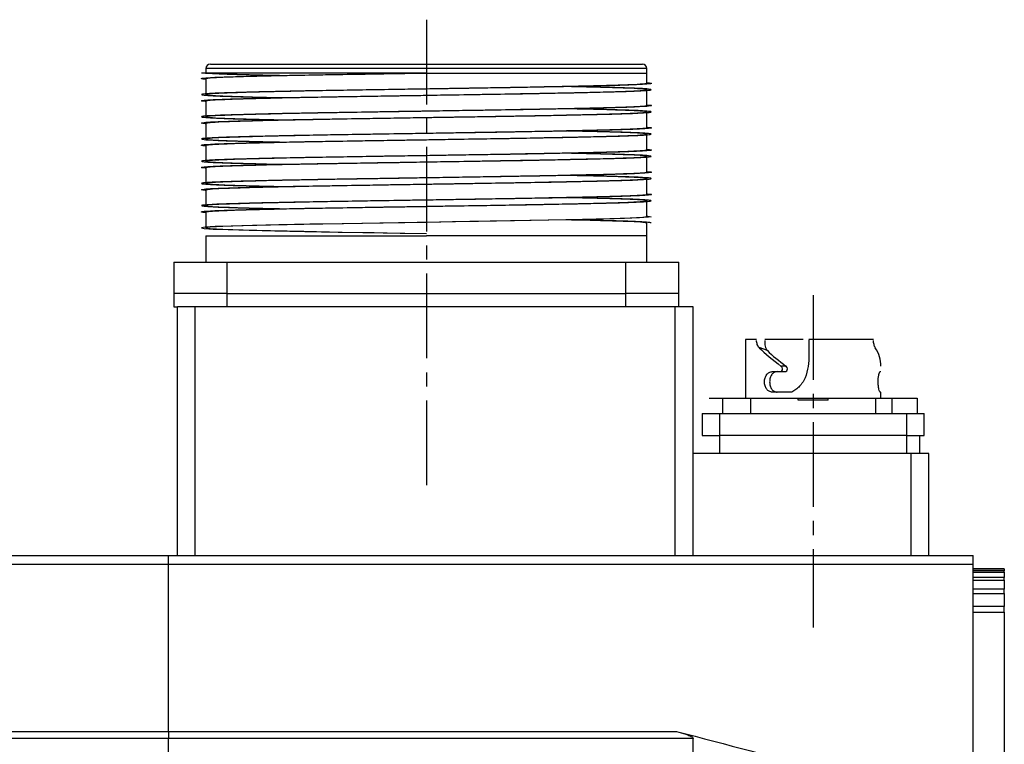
# Model space of a CAD drawing. Header units: millimetres. Extents: x 32176 to 33823, y 9936 to 11145.
# Tile 39 of 43: x 33657 to 33768, y 10427 to 10508. Entities that reach past the tile are written whole.
import ezdxf

# ---------------------------------------------------------------- set-up
doc = ezdxf.new("R2010")
doc.units = ezdxf.units.MM
doc.linetypes.add('CENTER2', pattern=[28.575, 19.05, -3.175, 3.175, -3.175])
doc.layers.add('Center', color=1, linetype='CENTER2')

msp = doc.modelspace()

# ---------------------------------------------------------------- linework, layer by layer
at = {"color": 7, "linetype": 'Continuous', "lineweight": 25}
for p, q in [((33677.99, 10502.65), (33677.99, 10502.15)), ((33727.59, 10502.65), (33677.99, 10502.65)), ((33727.59, 10502.15), (33727.59, 10502.65)), ((33702.79, 10502.15), (33677.49, 10502.15)), ((33702.79, 10502.15), (33727.59, 10502.15)), ((33727.59, 10483.85), (33727.59, 10485.28)), ((33677.99, 10483.85), (33677.99, 10480.85)), ((33677.99, 10483.85), (33702.79, 10483.85)), ((33727.59, 10483.85), (33702.79, 10483.85)), ((33727.59, 10480.85), (33727.59, 10483.85)), ((33674.39, 10480.85), (33680.39, 10480.85)), ((33674.39, 10480.85), (33674.39, 10477.35)), ((33680.39, 10480.85), (33725.19, 10480.85)), ((33680.39, 10477.35), (33680.39, 10480.85)), ((33725.19, 10480.85), (33731.19, 10480.85)), ((33725.19, 10480.85), (33725.19, 10477.35)), ((33731.19, 10477.35), (33731.19, 10480.85)), ((33674.39, 10477.35), (33674.39, 10475.85)), ((33680.39, 10477.35), (33674.39, 10477.35)), ((33680.39, 10477.35), (33725.19, 10477.35)), ((33680.39, 10475.85), (33680.39, 10477.35)), ((33725.19, 10477.35), (33725.19, 10475.85)), ((33731.19, 10477.35), (33725.19, 10477.35)), ((33731.19, 10475.85), (33731.19, 10477.35)), ((33674.39, 10475.85), (33674.79, 10475.85)), ((33676.79, 10475.85), (33674.79, 10475.85)), ((33674.79, 10447.85), (33674.79, 10475.85)), ((33730.79, 10475.85), (33676.79, 10475.85)), ((33676.79, 10447.85), (33676.79, 10475.85)), ((33732.79, 10475.85), (33730.79, 10475.85)), ((33730.79, 10447.85), (33730.79, 10475.85)), ((33732.79, 10447.85), (33732.79, 10475.85)), ((33738.69, 10472.15), (33738.69, 10465.55)), ((33739.92, 10472.15), (33738.69, 10472.15)), ((33745.18, 10472.15), (33740.84, 10472.15)), ((33753.07, 10472.15), (33745.79, 10472.15)), ((33741.14, 10470.92), (33740.22, 10471.25)), ((33741.7, 10468.55), (33742.56, 10468.55)), ((33742.56, 10468.55), (33743.11, 10468.55)), ((33743.27, 10469.15), (33742.72, 10469.15)), ((33753.83, 10468.55), (33753.89, 10468.55)), ((33743.9, 10466.25), (33741.7, 10466.25)), ((33753.89, 10466.25), (33753.83, 10466.25)), ((33753.89, 10465.55), (33753.89, 10466.25)), ((33736.09, 10465.55), (33736.09, 10463.85)), ((33737.39, 10465.55), (33744.59, 10465.55)), ((33739.29, 10463.85), (33739.29, 10465.55)), ((33744.59, 10465.55), (33747.99, 10465.55)), ((33744.59, 10465.35), (33744.59, 10465.55)), ((33747.99, 10465.35), (33744.59, 10465.35)), ((33747.99, 10465.55), (33755.19, 10465.55)), ((33747.99, 10465.35), (33747.99, 10465.55)), ((33753.29, 10465.55), (33753.29, 10463.85)), ((33755.19, 10465.55), (33757.99, 10465.55)), ((33755.19, 10463.85), (33755.19, 10465.55)), ((33757.99, 10465.55), (33757.99, 10463.85)), ((33733.79, 10463.85), (33735.79, 10463.85)), ((33733.79, 10463.85), (33733.79, 10461.35)), ((33735.79, 10463.85), (33756.79, 10463.85)), ((33735.79, 10461.35), (33735.79, 10463.85)), ((33756.79, 10463.85), (33758.79, 10463.85)), ((33756.79, 10463.85), (33756.79, 10461.35)), ((33758.79, 10461.35), (33758.79, 10463.85)), ((33733.79, 10461.35), (33735.79, 10461.35)), ((33756.79, 10461.35), (33735.79, 10461.35)), ((33735.79, 10459.35), (33735.79, 10461.35)), ((33756.79, 10461.35), (33758.79, 10461.35)), ((33756.79, 10461.35), (33756.79, 10459.35)), ((33758.29, 10459.35), (33758.29, 10461.35)), ((33757.29, 10459.35), (33732.79, 10459.35)), ((33759.29, 10459.35), (33757.29, 10459.35)), ((33757.29, 10459.35), (33757.29, 10447.85)), ((33759.29, 10447.85), (33759.29, 10459.35)), ((33598.79, 10447.85), (33673.79, 10447.85)), ((33673.79, 10446.85), (33673.79, 10447.85)), ((33673.79, 10447.85), (33764.29, 10447.85)), ((33764.29, 10446.85), (33764.29, 10447.85)), ((33673.79, 10446.85), (33598.79, 10446.85)), ((33673.79, 10428.07), (33673.79, 10446.85)), ((33764.29, 10446.85), (33673.79, 10446.85)), ((33764.29, 10419.12), (33764.29, 10446.85)), ((33767.79, 10446.35), (33764.29, 10446.35)), ((33764.29, 10446.35), (33767.79, 10446.35)), ((33767.79, 10446.15), (33764.29, 10446.15)), ((33764.29, 10445.99), (33767.79, 10445.99)), ((33767.79, 10446.35), (33767.79, 10446.35)), ((33767.79, 10446.35), (33767.79, 10446.15)), ((33767.79, 10445.99), (33767.79, 10446.15)), ((33767.79, 10445.99), (33767.79, 10445.39)), ((33767.79, 10445.39), (33764.29, 10445.39)), ((33764.29, 10445.07), (33767.79, 10445.07)), ((33767.79, 10445.07), (33767.79, 10445.39)), ((33767.79, 10445.07), (33767.79, 10444.06)), ((33767.79, 10444.06), (33764.29, 10444.06)), ((33767.79, 10443.57), (33767.79, 10444.06)), ((33764.29, 10443.57), (33767.79, 10443.57)), ((33767.79, 10443.57), (33767.79, 10442.13)), ((33767.79, 10442.13), (33764.29, 10442.13)), ((33767.79, 10441.47), (33767.79, 10442.13)), ((33764.29, 10441.47), (33767.79, 10441.47)), ((33767.79, 10441.47), (33767.79, 10407.03)), ((33598.79, 10428.07), (33673.79, 10428.07)), ((33673.79, 10427.28), (33598.79, 10427.28)), ((33673.79, 10428.07), (33673.79, 10427.28)), ((33673.79, 10428.07), (33730.94, 10428.07)), ((33673.79, 10412.73), (33673.79, 10427.28)), ((33732.79, 10427.28), (33673.79, 10427.28)), ((33732.79, 10408.83), (33732.79, 10427.28))]:
    msp.add_line(p, q, dxfattribs=at)
at = {"color": 7, "linetype": 'Continuous', "lineweight": 25, "flags": 128}
for points in [[(33677.99, 10501.53), (33677.99, 10501.53), (33678.47, 10501.6), (33679.89, 10501.68), (33682.18, 10501.76), (33685.24, 10501.84), (33689.02, 10501.92), (33693.32, 10502), (33697.93, 10502.07), (33702.79, 10502.15), (33702.79, 10502.15), (33702.79, 10502.15)], [(33727.59, 10486.05), (33727.68, 10486.05), (33728.09, 10485.98), (33727.78, 10485.92), (33726.77, 10485.85), (33725.07, 10485.78), (33722.75, 10485.71), (33719.85, 10485.65), (33716.47, 10485.58), (33712.7, 10485.51), (33708.65, 10485.45), (33705.74, 10485.4), (33702.79, 10485.35), (33701.74, 10485.34), (33697.55, 10485.27), (33693.47, 10485.2), (33689.66, 10485.14), (33686.21, 10485.07), (33683.24, 10485), (33680.82, 10484.93), (33679.03, 10484.87), (33677.91, 10484.8), (33677.5, 10484.73), (33677.8, 10484.67), (33678.82, 10484.6), (33680.51, 10484.53), (33682.84, 10484.46), (33685.74, 10484.4), (33689.12, 10484.33), (33692.88, 10484.26), (33696.93, 10484.2), (33699.84, 10484.15), (33702.8, 10484.1), (33702.8, 10484.1)], [(33727.59, 10485.98), (33727.59, 10485.98), (33727.12, 10485.9), (33725.7, 10485.82), (33723.41, 10485.74), (33720.35, 10485.67), (33716.56, 10485.59), (33712.26, 10485.51), (33707.66, 10485.43), (33702.79, 10485.35), (33697.93, 10485.27), (33693.32, 10485.2), (33689.02, 10485.12), (33685.24, 10485.04), (33682.18, 10484.96), (33679.89, 10484.88), (33678.47, 10484.8), (33677.99, 10484.73), (33678.47, 10484.65), (33679.89, 10484.57), (33682.18, 10484.49), (33685.24, 10484.42), (33689.02, 10484.34), (33693.32, 10484.26), (33697.93, 10484.18), (33702.79, 10484.1), (33702.8, 10484.1), (33702.8, 10484.1)]]:
    msp.add_lwpolyline(points, dxfattribs=at)
at = {"color": 7, "linetype": 'Continuous', "lineweight": 25}
for centre, start, end in [((33678.49, 10502.65), 90, 180), ((33727.09, 10502.65), 0, 90)]:
    msp.add_arc(centre, 0.5, start, end, dxfattribs=at)
for centre, major_axis, ratio, start_param, end_param in [((33746.29, 10464.24), (-7.59, 769.68), 0.000551, 1.560516, 1.562694), ((33746.29, 10469.31), (7.52, -4.59), 0.24176, 3.932886, 4.368948), ((33746.29, 10469.31), (6.43, -3.93), 0.24176, 3.944398, 4.374641), ((33746.29, 10469.31), (7.6, 0), 0.649574, 6.251982, 6.685622)]:
    msp.add_ellipse(centre, major_axis=major_axis, ratio=ratio, start_param=start_param, end_param=end_param, dxfattribs=at)
for points, knots in [([(33678.49, 10503.15), (33678.49, 10503.15), (33678.5, 10503.15), (33678.51, 10503.15), (33678.54, 10503.15), (33678.57, 10503.15), (33678.62, 10503.15), (33678.67, 10503.15), (33678.74, 10503.15), (33678.81, 10503.15), (33679, 10503.15), (33679.4, 10503.15), (33680.17, 10503.15), (33681.18, 10503.15), (33682.43, 10503.15), (33683.9, 10503.15), (33685.58, 10503.15), (33687.44, 10503.15), (33689.46, 10503.15), (33691.6, 10503.15), (33693.8, 10503.15), (33696.07, 10503.15), (33697.89, 10503.15), (33699.25, 10503.15), (33700.13, 10503.15), (33701.02, 10503.15), (33701.9, 10503.15), (33702.5, 10503.15), (33702.79, 10503.15)], [0, 0, 0, 0, 0.01297, 0.025921, 0.03886, 0.051792, 0.064721, 0.077654, 0.090596, 0.103552, 0.116527, 0.178261, 0.240008, 0.304316, 0.368637, 0.434312, 0.500002, 0.565678, 0.631368, 0.695675, 0.759996, 0.82173, 0.883478, 0.906811, 0.930099, 0.953372, 0.976662, 1, 1, 1, 1]), ([(33702.79, 10503.15), (33702.96, 10503.15), (33703.29, 10503.15), (33703.78, 10503.15), (33704.28, 10503.15), (33704.77, 10503.15), (33705.26, 10503.15), (33705.75, 10503.15), (33706.24, 10503.15), (33706.73, 10503.15), (33707.83, 10503.15), (33709.52, 10503.15), (33711.78, 10503.15), (33713.99, 10503.15), (33716.13, 10503.15), (33718.14, 10503.15), (33720.01, 10503.15), (33721.69, 10503.15), (33723.16, 10503.15), (33724.41, 10503.15), (33725.41, 10503.15), (33726.18, 10503.15), (33726.61, 10503.15), (33726.84, 10503.15), (33726.95, 10503.15), (33727.03, 10503.15), (33727.08, 10503.15), (33727.09, 10503.15), (33727.09, 10503.15)], [0, 0, 0, 0, 0.012971, 0.025924, 0.038863, 0.051795, 0.064725, 0.077657, 0.090598, 0.103553, 0.116527, 0.178261, 0.240008, 0.304316, 0.368637, 0.434312, 0.500002, 0.565678, 0.631368, 0.695675, 0.759996, 0.82173, 0.883478, 0.906809, 0.930096, 0.953369, 0.97666, 1, 1, 1, 1]), ([(33677.99, 10501.45), (33677.97, 10501.45), (33677.56, 10501.48), (33677.42, 10501.52), (33677.67, 10501.59), (33678.7, 10501.66), (33680.41, 10501.72), (33682.74, 10501.79), (33685.66, 10501.86), (33689.05, 10501.93), (33692.84, 10501.99), (33696.49, 10502.05), (33699.84, 10502.11), (33701.81, 10502.14), (33702.79, 10502.15)], [0, 0, 0, 0, 0.007089, 0.102685, 0.198282, 0.293878, 0.389475, 0.485071, 0.580667, 0.676264, 0.77186, 0.867457, 0.933728, 1, 1, 1, 1]), ([(33677.95, 10502.15), (33678.02, 10502.15), (33678.38, 10502.12), (33679.37, 10502.07), (33681.37, 10502), (33683.8, 10501.94), (33685.8, 10501.9), (33686.72, 10501.88)], [0, 0, 0, 0, 0.060248, 0.302028, 0.546268, 0.790508, 1, 1, 1, 1]), ([(33677.99, 10501.53), (33677.99, 10501.18), (33677.99, 10500.58), (33677.99, 10499.98), (33677.99, 10499.73)], [0, 0, 0, 0, 0.573094, 1, 1, 1, 1]), ([(33678.44, 10502.15), (33678.84, 10502.13), (33679.65, 10502.07), (33682.05, 10501.99), (33684.49, 10501.93), (33686.34, 10501.89), (33686.91, 10501.88)], [0, 0, 0, 0, 0.292891, 0.583601, 0.87214, 1, 1, 1, 1]), ([(33727.59, 10500.98), (33727.59, 10501.23), (33727.59, 10501.63), (33727.59, 10502.02), (33727.59, 10502.15)], [0, 0, 0, 0, 0.654561, 1, 1, 1, 1]), ([(33727.59, 10501.05), (33727.62, 10501.05), (33728.03, 10501.03), (33728.17, 10500.98), (33727.91, 10500.92), (33726.88, 10500.85), (33725.18, 10500.78), (33722.84, 10500.71), (33719.93, 10500.65), (33716.54, 10500.58), (33712.75, 10500.51), (33709.1, 10500.45), (33705.75, 10500.4), (33703.43, 10500.36), (33700.69, 10500.32), (33697.52, 10500.27), (33693.43, 10500.2), (33689.59, 10500.14), (33686.14, 10500.07), (33683.14, 10500), (33680.72, 10499.93), (33678.91, 10499.87), (33677.79, 10499.8), (33677.37, 10499.73), (33677.69, 10499.67), (33678.7, 10499.6), (33680.41, 10499.53), (33682.76, 10499.46), (33684.92, 10499.41), (33686.4, 10499.38), (33686.73, 10499.38)], [0, 0, 0, 0, 0.0029674, 0.0429816, 0.0829957, 0.1230099, 0.163024, 0.2030382, 0.2430523, 0.2830665, 0.3230807, 0.3630949, 0.3908345, 0.418574, 0.4284444, 0.4680556, 0.5080694, 0.5480832, 0.5880973, 0.6281114, 0.6681258, 0.7081401, 0.7481542, 0.7881684, 0.8281825, 0.8681967, 0.9082109, 0.948225, 0.9882391, 1, 1, 1, 1]), ([(33677.99, 10498.95), (33677.97, 10498.95), (33677.56, 10498.98), (33677.42, 10499.02), (33677.67, 10499.09), (33678.7, 10499.16), (33680.41, 10499.22), (33682.74, 10499.29), (33685.66, 10499.36), (33689.05, 10499.43), (33692.84, 10499.49), (33696.49, 10499.55), (33699.84, 10499.61), (33702.16, 10499.64), (33704.9, 10499.69), (33708.07, 10499.74), (33712.16, 10499.8), (33715.99, 10499.87), (33719.45, 10499.94), (33722.44, 10500.01), (33724.87, 10500.07), (33726.67, 10500.14), (33727.79, 10500.21), (33728.21, 10500.27), (33727.9, 10500.34), (33726.89, 10500.41), (33725.18, 10500.47), (33722.82, 10500.54), (33720.67, 10500.59), (33719.19, 10500.62), (33718.86, 10500.63)], [0, 0, 0, 0, 0.002967, 0.042981, 0.082996, 0.12301, 0.163024, 0.203038, 0.243052, 0.283066, 0.323081, 0.363095, 0.390834, 0.418574, 0.428444, 0.468056, 0.508069, 0.548083, 0.588097, 0.628111, 0.668126, 0.70814, 0.748154, 0.788168, 0.828183, 0.868197, 0.908211, 0.948225, 0.988239, 1, 1, 1, 1]), ([(33727.59, 10500.98), (33727.59, 10500.98), (33727.75, 10500.95), (33727.2, 10500.9), (33725.87, 10500.82), (33723.54, 10500.74), (33720.44, 10500.67), (33716.66, 10500.59), (33712.34, 10500.51), (33707.66, 10500.43), (33702.79, 10500.35), (33697.92, 10500.27), (33693.24, 10500.2), (33688.93, 10500.12), (33685.14, 10500.04), (33682.04, 10499.96), (33679.73, 10499.88), (33678.31, 10499.8), (33677.83, 10499.73), (33678.31, 10499.65), (33679.73, 10499.57), (33682.06, 10499.49), (33684.5, 10499.43), (33686.34, 10499.39), (33686.91, 10499.38)], [0, 0, 0, 0, 0.000066, 0.048781, 0.098065, 0.146968, 0.195518, 0.244763, 0.293818, 0.342285, 0.391454, 0.440624, 0.489091, 0.538145, 0.587391, 0.635941, 0.684844, 0.734128, 0.782843, 0.831558, 0.880842, 0.929746, 0.978295, 1, 1, 1, 1]), ([(33677.99, 10499.03), (33678.09, 10499.05), (33678.27, 10499.1), (33679.74, 10499.18), (33682.04, 10499.26), (33685.14, 10499.34), (33688.93, 10499.42), (33693.24, 10499.5), (33697.92, 10499.57), (33702.79, 10499.65), (33707.66, 10499.73), (33712.34, 10499.81), (33716.66, 10499.89), (33720.44, 10499.97), (33723.54, 10500.04), (33725.85, 10500.12), (33727.27, 10500.2), (33727.75, 10500.28), (33727.27, 10500.35), (33725.86, 10500.43), (33723.52, 10500.51), (33721.09, 10500.57), (33719.25, 10500.61), (33718.68, 10500.62)], [0, 0, 0, 0, 0.048661, 0.097951, 0.146861, 0.195417, 0.244668, 0.293729, 0.342202, 0.391378, 0.440553, 0.489026, 0.538087, 0.587339, 0.635895, 0.684804, 0.734094, 0.782815, 0.831537, 0.880827, 0.929736, 0.978292, 1, 1, 1, 1]), ([(33727.59, 10498.48), (33727.59, 10498.73), (33727.59, 10499.33), (33727.59, 10499.93), (33727.59, 10500.28)], [0, 0, 0, 0, 0.427287, 1, 1, 1, 1]), ([(33727.59, 10498.55), (33727.62, 10498.55), (33728.03, 10498.53), (33728.17, 10498.48), (33727.91, 10498.42), (33726.88, 10498.35), (33725.18, 10498.28), (33722.84, 10498.21), (33719.93, 10498.15), (33716.54, 10498.08), (33712.75, 10498.01), (33709.1, 10497.95), (33705.75, 10497.9), (33703.43, 10497.86), (33700.69, 10497.82), (33697.52, 10497.77), (33693.43, 10497.7), (33689.59, 10497.64), (33686.14, 10497.57), (33683.14, 10497.5), (33680.72, 10497.43), (33678.91, 10497.37), (33677.79, 10497.3), (33677.37, 10497.23), (33677.69, 10497.17), (33678.7, 10497.1), (33680.41, 10497.03), (33682.76, 10496.96), (33684.92, 10496.91), (33686.4, 10496.88), (33686.73, 10496.88)], [0, 0, 0, 0, 0.002967, 0.042982, 0.082996, 0.12301, 0.163024, 0.203038, 0.243052, 0.283066, 0.323081, 0.363095, 0.390834, 0.418574, 0.428444, 0.468056, 0.508069, 0.548083, 0.588097, 0.628111, 0.668126, 0.70814, 0.748154, 0.788168, 0.828183, 0.868197, 0.908211, 0.948225, 0.988239, 1, 1, 1, 1]), ([(33677.99, 10496.45), (33677.97, 10496.45), (33677.56, 10496.48), (33677.42, 10496.52), (33677.67, 10496.59), (33678.7, 10496.66), (33680.41, 10496.72), (33682.74, 10496.79), (33685.66, 10496.86), (33689.05, 10496.93), (33692.84, 10496.99), (33696.49, 10497.05), (33699.84, 10497.11), (33702.16, 10497.14), (33704.9, 10497.19), (33708.07, 10497.24), (33712.16, 10497.3), (33715.99, 10497.37), (33719.45, 10497.44), (33722.44, 10497.51), (33724.87, 10497.57), (33726.67, 10497.64), (33727.79, 10497.71), (33728.21, 10497.77), (33727.9, 10497.84), (33726.89, 10497.91), (33725.18, 10497.97), (33722.82, 10498.04), (33720.67, 10498.09), (33719.19, 10498.12), (33718.86, 10498.13)], [0, 0, 0, 0, 0.0029674, 0.0429815, 0.0829957, 0.1230099, 0.163024, 0.2030381, 0.2430523, 0.2830664, 0.3230807, 0.3630949, 0.3908344, 0.418574, 0.4284444, 0.4680555, 0.5080694, 0.5480832, 0.5880973, 0.6281114, 0.6681257, 0.7081401, 0.7481542, 0.7881684, 0.8281825, 0.8681967, 0.9082108, 0.948225, 0.9882391, 1, 1, 1, 1]), ([(33677.99, 10499.03), (33677.99, 10498.68), (33677.99, 10498.08), (33677.99, 10497.48), (33677.99, 10497.23)], [0, 0, 0, 0, 0.5731346, 1, 1, 1, 1]), ([(33727.59, 10498.48), (33727.59, 10498.48), (33727.75, 10498.45), (33727.2, 10498.4), (33725.87, 10498.32), (33723.54, 10498.24), (33720.44, 10498.17), (33716.66, 10498.09), (33712.34, 10498.01), (33707.66, 10497.93), (33702.79, 10497.85), (33697.92, 10497.77), (33693.24, 10497.7), (33688.93, 10497.62), (33685.14, 10497.54), (33682.04, 10497.46), (33679.73, 10497.38), (33678.31, 10497.3), (33677.83, 10497.23), (33678.31, 10497.15), (33679.73, 10497.07), (33682.06, 10496.99), (33684.5, 10496.93), (33686.34, 10496.89), (33686.91, 10496.88)], [0, 0, 0, 0, 0.000052, 0.048768, 0.098053, 0.146957, 0.195507, 0.244753, 0.293809, 0.342277, 0.391446, 0.440616, 0.489084, 0.538139, 0.587386, 0.635936, 0.68484, 0.734125, 0.78284, 0.831556, 0.880841, 0.929745, 0.978295, 1, 1, 1, 1]), ([(33677.99, 10496.53), (33678.09, 10496.55), (33678.27, 10496.6), (33679.74, 10496.68), (33682.04, 10496.76), (33685.14, 10496.84), (33688.93, 10496.92), (33693.24, 10497), (33697.92, 10497.07), (33702.79, 10497.15), (33707.66, 10497.23), (33712.34, 10497.31), (33716.66, 10497.39), (33720.44, 10497.47), (33723.54, 10497.54), (33725.85, 10497.62), (33727.27, 10497.7), (33727.75, 10497.78), (33727.27, 10497.85), (33725.86, 10497.93), (33723.52, 10498.01), (33721.09, 10498.07), (33719.25, 10498.11), (33718.68, 10498.12)], [0, 0, 0, 0, 0.048665, 0.097955, 0.146864, 0.19542, 0.244671, 0.293732, 0.342205, 0.39138, 0.440555, 0.489028, 0.538089, 0.58734, 0.635896, 0.684805, 0.734095, 0.782816, 0.831537, 0.880827, 0.929736, 0.978292, 1, 1, 1, 1]), ([(33727.59, 10495.98), (33727.59, 10496.23), (33727.59, 10496.83), (33727.59, 10497.43), (33727.59, 10497.78)], [0, 0, 0, 0, 0.427253, 1, 1, 1, 1]), ([(33727.59, 10496.05), (33727.62, 10496.05), (33728.03, 10496.03), (33728.17, 10495.98), (33727.91, 10495.92), (33726.88, 10495.85), (33725.18, 10495.78), (33722.84, 10495.71), (33719.93, 10495.65), (33716.54, 10495.58), (33712.75, 10495.51), (33709.1, 10495.45), (33705.75, 10495.4), (33703.43, 10495.36), (33700.69, 10495.32), (33697.52, 10495.27), (33693.43, 10495.2), (33689.59, 10495.14), (33686.14, 10495.07), (33683.14, 10495), (33680.72, 10494.93), (33678.91, 10494.87), (33677.79, 10494.8), (33677.37, 10494.73), (33677.69, 10494.67), (33678.7, 10494.6), (33680.41, 10494.53), (33682.76, 10494.46), (33684.92, 10494.41), (33686.4, 10494.38), (33686.73, 10494.38)], [0, 0, 0, 0, 0.0029673, 0.0429815, 0.0829956, 0.1230098, 0.163024, 0.2030381, 0.2430522, 0.2830664, 0.3230806, 0.3630949, 0.3908344, 0.418574, 0.4284444, 0.4680555, 0.5080693, 0.5480832, 0.5880973, 0.6281114, 0.6681257, 0.7081401, 0.7481542, 0.7881683, 0.8281825, 0.8681967, 0.9082108, 0.948225, 0.9882391, 1, 1, 1, 1]), ([(33677.99, 10496.53), (33677.99, 10496.18), (33677.99, 10495.58), (33677.99, 10494.98), (33677.99, 10494.73)], [0, 0, 0, 0, 0.573177, 1, 1, 1, 1]), ([(33727.59, 10495.98), (33727.59, 10495.98), (33727.75, 10495.95), (33727.2, 10495.9), (33725.87, 10495.82), (33723.54, 10495.74), (33720.44, 10495.67), (33716.66, 10495.59), (33712.34, 10495.51), (33707.66, 10495.43), (33702.79, 10495.35), (33697.92, 10495.27), (33693.24, 10495.2), (33688.93, 10495.12), (33685.14, 10495.04), (33682.04, 10494.96), (33679.73, 10494.88), (33678.31, 10494.8), (33677.83, 10494.73), (33678.31, 10494.65), (33679.73, 10494.57), (33682.06, 10494.49), (33684.5, 10494.43), (33686.34, 10494.39), (33686.91, 10494.38)], [0, 0, 0, 0, 0.00004, 0.048757, 0.098042, 0.146946, 0.195497, 0.244744, 0.2938, 0.342269, 0.391439, 0.440609, 0.489078, 0.538134, 0.587381, 0.635932, 0.684836, 0.734122, 0.782838, 0.831554, 0.880839, 0.929744, 0.978295, 1, 1, 1, 1]), ([(33677.99, 10493.95), (33677.97, 10493.95), (33677.56, 10493.98), (33677.42, 10494.02), (33677.67, 10494.09), (33678.7, 10494.16), (33680.41, 10494.22), (33682.74, 10494.29), (33685.66, 10494.36), (33689.05, 10494.43), (33692.84, 10494.49), (33696.49, 10494.55), (33699.84, 10494.61), (33702.16, 10494.64), (33704.9, 10494.69), (33708.07, 10494.74), (33712.16, 10494.8), (33715.99, 10494.87), (33719.45, 10494.94), (33722.44, 10495.01), (33724.87, 10495.07), (33726.67, 10495.14), (33727.79, 10495.21), (33728.21, 10495.27), (33727.9, 10495.34), (33726.89, 10495.41), (33725.18, 10495.47), (33722.82, 10495.54), (33720.67, 10495.59), (33719.19, 10495.62), (33718.86, 10495.63)], [0, 0, 0, 0, 0.002967, 0.042982, 0.082996, 0.12301, 0.163024, 0.203038, 0.243052, 0.283066, 0.323081, 0.363095, 0.390834, 0.418574, 0.428444, 0.468056, 0.508069, 0.548083, 0.588097, 0.628111, 0.668126, 0.70814, 0.748154, 0.788168, 0.828183, 0.868197, 0.908211, 0.948225, 0.988239, 1, 1, 1, 1]), ([(33677.99, 10494.03), (33678.09, 10494.05), (33678.27, 10494.1), (33679.74, 10494.18), (33682.04, 10494.26), (33685.14, 10494.34), (33688.93, 10494.42), (33693.24, 10494.5), (33697.92, 10494.57), (33702.79, 10494.65), (33707.66, 10494.73), (33712.34, 10494.81), (33716.66, 10494.89), (33720.44, 10494.97), (33723.54, 10495.04), (33725.85, 10495.12), (33727.27, 10495.2), (33727.75, 10495.28), (33727.27, 10495.35), (33725.86, 10495.43), (33723.52, 10495.51), (33721.09, 10495.57), (33719.25, 10495.61), (33718.68, 10495.62)], [0, 0, 0, 0, 0.048668, 0.097958, 0.146867, 0.195423, 0.244674, 0.293735, 0.342207, 0.391382, 0.440557, 0.48903, 0.538091, 0.587342, 0.635898, 0.684807, 0.734096, 0.782817, 0.831538, 0.880828, 0.929737, 0.978292, 1, 1, 1, 1]), ([(33727.59, 10493.48), (33727.59, 10493.73), (33727.59, 10494.33), (33727.59, 10494.93), (33727.59, 10495.28)], [0, 0, 0, 0, 0.427222, 1, 1, 1, 1]), ([(33677.99, 10494.03), (33677.99, 10493.68), (33677.99, 10493.08), (33677.99, 10492.48), (33677.99, 10492.23)], [0, 0, 0, 0, 0.573219, 1, 1, 1, 1]), ([(33727.59, 10493.55), (33727.62, 10493.55), (33728.03, 10493.53), (33728.17, 10493.48), (33727.91, 10493.42), (33726.88, 10493.35), (33725.18, 10493.28), (33722.84, 10493.21), (33719.93, 10493.15), (33716.54, 10493.08), (33712.75, 10493.01), (33709.1, 10492.95), (33705.75, 10492.9), (33703.43, 10492.86), (33700.69, 10492.82), (33697.52, 10492.77), (33693.43, 10492.7), (33689.59, 10492.64), (33686.14, 10492.57), (33683.14, 10492.5), (33680.72, 10492.43), (33678.91, 10492.37), (33677.79, 10492.3), (33677.37, 10492.23), (33677.69, 10492.17), (33678.7, 10492.1), (33680.41, 10492.03), (33682.76, 10491.96), (33684.92, 10491.91), (33686.4, 10491.88), (33686.73, 10491.88)], [0, 0, 0, 0, 0.0029673, 0.0429814, 0.0829956, 0.1230098, 0.1630239, 0.2030381, 0.2430522, 0.2830664, 0.3230806, 0.3630949, 0.3908344, 0.4185739, 0.4284444, 0.4680555, 0.5080693, 0.5480831, 0.5880973, 0.6281114, 0.6681257, 0.7081401, 0.7481542, 0.7881683, 0.8281825, 0.8681967, 0.9082108, 0.948225, 0.9882391, 1, 1, 1, 1]), ([(33677.99, 10491.45), (33677.97, 10491.45), (33677.56, 10491.48), (33677.42, 10491.52), (33677.67, 10491.59), (33678.7, 10491.66), (33680.41, 10491.72), (33682.74, 10491.79), (33685.66, 10491.86), (33689.05, 10491.93), (33692.84, 10491.99), (33696.49, 10492.05), (33699.84, 10492.11), (33702.16, 10492.14), (33704.9, 10492.19), (33708.07, 10492.24), (33712.16, 10492.3), (33715.99, 10492.37), (33719.45, 10492.44), (33722.44, 10492.51), (33724.87, 10492.57), (33726.67, 10492.64), (33727.79, 10492.71), (33728.21, 10492.77), (33727.9, 10492.84), (33726.89, 10492.91), (33725.18, 10492.97), (33722.82, 10493.04), (33720.67, 10493.09), (33719.19, 10493.12), (33718.86, 10493.13)], [0, 0, 0, 0, 0.002967, 0.042982, 0.082996, 0.12301, 0.163024, 0.203038, 0.243052, 0.283066, 0.323081, 0.363095, 0.390834, 0.418574, 0.428444, 0.468056, 0.508069, 0.548083, 0.588097, 0.628111, 0.668126, 0.70814, 0.748154, 0.788168, 0.828183, 0.868197, 0.908211, 0.948225, 0.988239, 1, 1, 1, 1]), ([(33727.59, 10493.48), (33727.59, 10493.48), (33727.75, 10493.45), (33727.2, 10493.4), (33725.87, 10493.32), (33723.54, 10493.24), (33720.44, 10493.17), (33716.66, 10493.09), (33712.34, 10493.01), (33707.66, 10492.93), (33702.79, 10492.85), (33697.92, 10492.77), (33693.24, 10492.7), (33688.93, 10492.62), (33685.14, 10492.54), (33682.04, 10492.46), (33679.73, 10492.38), (33678.31, 10492.3), (33677.83, 10492.23), (33678.31, 10492.15), (33679.73, 10492.07), (33682.06, 10491.99), (33684.5, 10491.93), (33686.34, 10491.89), (33686.91, 10491.88)], [0, 0, 0, 0, 0.0000295, 0.0487463, 0.0980321, 0.1469371, 0.1954887, 0.2447361, 0.2937927, 0.3422615, 0.3914325, 0.4406034, 0.4890722, 0.5381288, 0.5873762, 0.6359278, 0.6848328, 0.7341186, 0.7828354, 0.8315523, 0.880838, 0.929743, 0.9782947, 1, 1, 1, 1]), ([(33677.99, 10491.53), (33678.09, 10491.55), (33678.27, 10491.6), (33679.74, 10491.68), (33682.04, 10491.76), (33685.14, 10491.84), (33688.93, 10491.92), (33693.24, 10492), (33697.92, 10492.07), (33702.79, 10492.15), (33707.66, 10492.23), (33712.34, 10492.31), (33716.66, 10492.39), (33720.44, 10492.47), (33723.54, 10492.54), (33725.85, 10492.62), (33727.27, 10492.7), (33727.75, 10492.78), (33727.27, 10492.85), (33725.86, 10492.93), (33723.52, 10493.01), (33721.09, 10493.07), (33719.25, 10493.11), (33718.68, 10493.12)], [0, 0, 0, 0, 0.048672, 0.097961, 0.14687, 0.195426, 0.244677, 0.293737, 0.34221, 0.391385, 0.440559, 0.489032, 0.538092, 0.587344, 0.635899, 0.684808, 0.734097, 0.782818, 0.831539, 0.880828, 0.929737, 0.978292, 1, 1, 1, 1]), ([(33727.59, 10490.98), (33727.59, 10491.23), (33727.59, 10491.83), (33727.59, 10492.43), (33727.59, 10492.78)], [0, 0, 0, 0, 0.4271949, 1, 1, 1, 1]), ([(33677.99, 10491.53), (33677.99, 10491.18), (33677.99, 10490.58), (33677.99, 10489.98), (33677.99, 10489.73)], [0, 0, 0, 0, 0.57326, 1, 1, 1, 1]), ([(33727.59, 10491.05), (33727.62, 10491.05), (33728.03, 10491.03), (33728.17, 10490.98), (33727.91, 10490.92), (33726.88, 10490.85), (33725.18, 10490.78), (33722.84, 10490.71), (33719.93, 10490.65), (33716.54, 10490.58), (33712.75, 10490.51), (33709.1, 10490.45), (33705.75, 10490.4), (33703.43, 10490.36), (33700.69, 10490.32), (33697.52, 10490.27), (33693.43, 10490.2), (33689.59, 10490.14), (33686.14, 10490.07), (33683.14, 10490), (33680.72, 10489.93), (33678.91, 10489.87), (33677.79, 10489.8), (33677.37, 10489.73), (33677.69, 10489.67), (33678.7, 10489.6), (33680.41, 10489.53), (33682.76, 10489.46), (33684.92, 10489.41), (33686.4, 10489.38), (33686.73, 10489.38)], [0, 0, 0, 0, 0.002967, 0.042981, 0.082996, 0.12301, 0.163024, 0.203038, 0.243052, 0.283066, 0.323081, 0.363095, 0.390834, 0.418574, 0.428444, 0.468055, 0.508069, 0.548083, 0.588097, 0.628111, 0.668126, 0.70814, 0.748154, 0.788168, 0.828183, 0.868197, 0.908211, 0.948225, 0.988239, 1, 1, 1, 1]), ([(33677.99, 10488.95), (33677.97, 10488.95), (33677.56, 10488.98), (33677.42, 10489.02), (33677.67, 10489.09), (33678.7, 10489.16), (33680.41, 10489.22), (33682.74, 10489.29), (33685.66, 10489.36), (33689.05, 10489.43), (33692.84, 10489.49), (33696.49, 10489.55), (33699.84, 10489.61), (33702.16, 10489.64), (33704.9, 10489.69), (33708.07, 10489.74), (33712.16, 10489.8), (33715.99, 10489.87), (33719.45, 10489.94), (33722.44, 10490.01), (33724.87, 10490.07), (33726.67, 10490.14), (33727.79, 10490.21), (33728.21, 10490.27), (33727.9, 10490.34), (33726.89, 10490.41), (33725.18, 10490.47), (33722.82, 10490.54), (33720.67, 10490.59), (33719.19, 10490.62), (33718.86, 10490.63)], [0, 0, 0, 0, 0.0029675, 0.0429816, 0.0829958, 0.12301, 0.1630241, 0.2030382, 0.2430523, 0.2830665, 0.3230807, 0.363095, 0.3908345, 0.418574, 0.4284445, 0.4680556, 0.5080694, 0.5480832, 0.5880973, 0.6281114, 0.6681258, 0.7081401, 0.7481542, 0.7881684, 0.8281826, 0.8681967, 0.9082109, 0.948225, 0.9882391, 1, 1, 1, 1]), ([(33727.59, 10490.98), (33727.59, 10490.98), (33727.75, 10490.95), (33727.2, 10490.9), (33725.87, 10490.82), (33723.54, 10490.74), (33720.44, 10490.67), (33716.66, 10490.59), (33712.34, 10490.51), (33707.66, 10490.43), (33702.79, 10490.35), (33697.92, 10490.27), (33693.24, 10490.2), (33688.93, 10490.12), (33685.14, 10490.04), (33682.04, 10489.96), (33679.73, 10489.88), (33678.31, 10489.8), (33677.83, 10489.73), (33678.31, 10489.65), (33679.73, 10489.57), (33682.06, 10489.49), (33684.5, 10489.43), (33686.34, 10489.39), (33686.91, 10489.38)], [0, 0, 0, 0, 0.00002, 0.048737, 0.098023, 0.146929, 0.195481, 0.244729, 0.293786, 0.342255, 0.391427, 0.440598, 0.489067, 0.538124, 0.587372, 0.635924, 0.68483, 0.734116, 0.782833, 0.831551, 0.880837, 0.929742, 0.978294, 1, 1, 1, 1]), ([(33677.99, 10489.03), (33678.09, 10489.05), (33678.27, 10489.1), (33679.74, 10489.18), (33682.04, 10489.26), (33685.14, 10489.34), (33688.93, 10489.42), (33693.24, 10489.5), (33697.92, 10489.57), (33702.79, 10489.65), (33707.66, 10489.73), (33712.34, 10489.81), (33716.66, 10489.89), (33720.44, 10489.97), (33723.54, 10490.04), (33725.85, 10490.12), (33727.27, 10490.2), (33727.75, 10490.28), (33727.27, 10490.35), (33725.86, 10490.43), (33723.52, 10490.51), (33721.09, 10490.57), (33719.25, 10490.61), (33718.68, 10490.62)], [0, 0, 0, 0, 0.0486755, 0.0979649, 0.1468735, 0.1954287, 0.2446798, 0.29374, 0.3422124, 0.3913869, 0.4405615, 0.4890338, 0.5380941, 0.5873451, 0.6359003, 0.6848089, 0.7340983, 0.7828187, 0.8315392, 0.8808286, 0.9297372, 0.9782924, 1, 1, 1, 1]), ([(33727.59, 10488.48), (33727.59, 10488.73), (33727.59, 10489.33), (33727.59, 10489.93), (33727.59, 10490.28)], [0, 0, 0, 0, 0.427172, 1, 1, 1, 1]), ([(33727.59, 10488.55), (33727.62, 10488.55), (33728.03, 10488.53), (33728.17, 10488.48), (33727.91, 10488.42), (33726.88, 10488.35), (33725.18, 10488.28), (33722.84, 10488.21), (33719.93, 10488.15), (33716.54, 10488.08), (33712.75, 10488.01), (33709.1, 10487.95), (33705.75, 10487.9), (33703.43, 10487.86), (33700.69, 10487.82), (33697.52, 10487.77), (33693.43, 10487.7), (33689.59, 10487.64), (33686.14, 10487.57), (33683.14, 10487.5), (33680.72, 10487.43), (33678.91, 10487.37), (33677.79, 10487.3), (33677.37, 10487.23), (33677.69, 10487.17), (33678.7, 10487.1), (33680.41, 10487.03), (33682.76, 10486.96), (33684.92, 10486.91), (33686.4, 10486.88), (33686.73, 10486.88)], [0, 0, 0, 0, 0.0029673, 0.0429814, 0.0829956, 0.1230098, 0.1630239, 0.203038, 0.2430522, 0.2830664, 0.3230806, 0.3630949, 0.3908344, 0.4185739, 0.4284444, 0.4680555, 0.5080693, 0.5480831, 0.5880973, 0.6281114, 0.6681257, 0.7081401, 0.7481542, 0.7881683, 0.8281825, 0.8681967, 0.9082108, 0.948225, 0.9882391, 1, 1, 1, 1]), ([(33677.99, 10486.45), (33677.97, 10486.45), (33677.56, 10486.48), (33677.42, 10486.52), (33677.67, 10486.59), (33678.7, 10486.66), (33680.41, 10486.72), (33682.74, 10486.79), (33685.66, 10486.86), (33689.05, 10486.93), (33692.84, 10486.99), (33696.49, 10487.05), (33699.84, 10487.11), (33702.16, 10487.14), (33704.9, 10487.19), (33708.07, 10487.24), (33712.16, 10487.3), (33715.99, 10487.37), (33719.45, 10487.44), (33722.44, 10487.51), (33724.87, 10487.57), (33726.67, 10487.64), (33727.79, 10487.71), (33728.21, 10487.77), (33727.9, 10487.84), (33726.89, 10487.91), (33725.18, 10487.97), (33722.82, 10488.04), (33720.67, 10488.09), (33719.19, 10488.12), (33718.86, 10488.13)], [0, 0, 0, 0, 0.002968, 0.042982, 0.082996, 0.12301, 0.163024, 0.203038, 0.243052, 0.283067, 0.323081, 0.363095, 0.390835, 0.418574, 0.428444, 0.468056, 0.508069, 0.548083, 0.588097, 0.628111, 0.668126, 0.70814, 0.748154, 0.788168, 0.828183, 0.868197, 0.908211, 0.948225, 0.988239, 1, 1, 1, 1]), ([(33677.99, 10489.03), (33677.99, 10488.68), (33677.99, 10488.08), (33677.99, 10487.48), (33677.99, 10487.23)], [0, 0, 0, 0, 0.5733, 1, 1, 1, 1]), ([(33727.59, 10488.48), (33727.59, 10488.48), (33727.75, 10488.45), (33727.2, 10488.4), (33725.87, 10488.32), (33723.54, 10488.24), (33720.44, 10488.17), (33716.66, 10488.09), (33712.34, 10488.01), (33707.66, 10487.93), (33702.79, 10487.85), (33697.92, 10487.77), (33693.24, 10487.7), (33688.93, 10487.62), (33685.14, 10487.54), (33682.04, 10487.46), (33679.73, 10487.38), (33678.31, 10487.3), (33677.83, 10487.23), (33678.31, 10487.15), (33679.73, 10487.07), (33682.06, 10486.99), (33684.5, 10486.93), (33686.34, 10486.89), (33686.91, 10486.88)], [0, 0, 0, 0, 0.000012, 0.04873, 0.098016, 0.146922, 0.195475, 0.244723, 0.29378, 0.34225, 0.391422, 0.440594, 0.489063, 0.538121, 0.587369, 0.635921, 0.684827, 0.734114, 0.782832, 0.831549, 0.880836, 0.929742, 0.978294, 1, 1, 1, 1]), ([(33677.99, 10486.53), (33678.09, 10486.55), (33678.27, 10486.6), (33679.74, 10486.68), (33682.04, 10486.76), (33685.14, 10486.84), (33688.93, 10486.92), (33693.24, 10487), (33697.92, 10487.07), (33702.79, 10487.15), (33707.66, 10487.23), (33712.34, 10487.31), (33716.66, 10487.39), (33720.44, 10487.47), (33723.54, 10487.54), (33725.85, 10487.62), (33727.27, 10487.7), (33727.75, 10487.78), (33727.27, 10487.85), (33725.86, 10487.93), (33723.52, 10488.01), (33721.09, 10488.07), (33719.25, 10488.11), (33718.68, 10488.12)], [0, 0, 0, 0, 0.048679, 0.097968, 0.146877, 0.195432, 0.244682, 0.293743, 0.342215, 0.391389, 0.440563, 0.489036, 0.538096, 0.587347, 0.635902, 0.68481, 0.734099, 0.78282, 0.83154, 0.880829, 0.929737, 0.978292, 1, 1, 1, 1]), ([(33727.59, 10485.98), (33727.59, 10486.23), (33727.59, 10486.83), (33727.59, 10487.43), (33727.59, 10487.78)], [0, 0, 0, 0, 0.4271532, 1, 1, 1, 1]), ([(33677.99, 10486.53), (33677.99, 10486.18), (33677.99, 10485.58), (33677.99, 10484.98), (33677.99, 10484.73)], [0, 0, 0, 0, 0.573337, 1, 1, 1, 1]), ([(33727.59, 10485.28), (33727.5, 10485.3), (33727.32, 10485.35), (33725.85, 10485.43), (33723.53, 10485.51), (33721.09, 10485.57), (33719.25, 10485.61), (33718.68, 10485.62)], [0, 0, 0, 0, 0.224331, 0.451281, 0.676478, 0.900048, 1, 1, 1, 1]), ([(33728.09, 10485.28), (33728.09, 10485.28), (33728.07, 10485.31), (33727.66, 10485.36), (33726.42, 10485.43), (33724.51, 10485.5), (33722.02, 10485.56), (33719.92, 10485.61), (33718.88, 10485.63)], [0, 0, 0, 0, 0.047195, 0.236596, 0.427925, 0.619254, 0.810583, 1, 1, 1, 1]), ([(33740.22, 10471.25), (33740.18, 10471.29), (33740.14, 10471.34), (33740.07, 10471.46), (33740.04, 10471.52), (33739.96, 10471.74), (33739.93, 10471.9), (33739.93, 10472.06)], [0, 0, 0, 0, 0.25, 0.25, 0.5, 0.5, 1, 1, 1, 1]), ([(33740.86, 10472.06), (33740.83, 10471.85), (33740.85, 10471.62), (33740.94, 10471.21), (33741.03, 10471.04), (33741.14, 10470.92)], [0, 0, 0, 0, 0.5, 0.5, 1, 1, 1, 1]), ([(33753.29, 10471.25), (33753.26, 10471.29), (33753.23, 10471.34), (33753.18, 10471.46), (33753.16, 10471.52), (33753.1, 10471.74), (33753.08, 10471.9), (33753.07, 10472.06)], [0, 0, 0, 0, 0.25, 0.25, 0.5, 0.5, 1, 1, 1, 1]), ([(33745.81, 10470.48), (33745.83, 10470.03), (33745.8, 10469.58), (33745.66, 10468.7), (33745.54, 10468.27), (33745.39, 10467.85)], [0, 0, 0, 0, 0.5, 0.5, 1, 1, 1, 1]), ([(33741.7, 10466.25), (33741.57, 10466.25), (33741.46, 10466.28), (33741.24, 10466.4), (33741.15, 10466.48), (33740.99, 10466.69), (33740.93, 10466.82), (33740.84, 10467.1), (33740.82, 10467.25), (33740.82, 10467.55), (33740.84, 10467.71), (33740.93, 10467.98), (33740.99, 10468.11), (33741.15, 10468.32), (33741.24, 10468.41), (33741.46, 10468.52), (33741.57, 10468.55), (33741.7, 10468.55)], [0, 0, 0, 0, 0.125, 0.125, 0.25, 0.25, 0.375, 0.375, 0.5, 0.5, 0.625, 0.625, 0.75, 0.75, 0.875, 0.875, 1, 1, 1, 1]), ([(33742.25, 10468.55), (33742.13, 10468.55), (33742.02, 10468.52), (33741.81, 10468.41), (33741.71, 10468.32), (33741.56, 10468.11), (33741.5, 10467.99), (33741.42, 10467.71), (33741.4, 10467.56), (33741.4, 10467.25), (33741.42, 10467.1), (33741.5, 10466.82), (33741.56, 10466.69), (33741.71, 10466.48), (33741.81, 10466.4), (33742.02, 10466.28), (33742.13, 10466.25), (33742.25, 10466.25)], [0, 0, 0, 0, 0.125, 0.125, 0.25, 0.25, 0.375, 0.375, 0.5, 0.5, 0.625, 0.625, 0.75, 0.75, 0.875, 0.875, 1, 1, 1, 1]), ([(33742.56, 10468.55), (33742.64, 10468.55), (33742.71, 10468.59), (33742.82, 10468.71), (33742.85, 10468.79), (33742.85, 10468.88)], [0, 0, 0, 0, 0.5, 0.5, 1, 1, 1, 1]), ([(33743.11, 10468.55), (33743.19, 10468.55), (33743.26, 10468.59), (33743.37, 10468.71), (33743.4, 10468.79), (33743.4, 10468.88)], [0, 0, 0, 0, 0.5, 0.5, 1, 1, 1, 1]), ([(33753.83, 10466.25), (33753.81, 10466.25), (33753.79, 10466.28), (33753.74, 10466.4), (33753.71, 10466.48), (33753.66, 10466.69), (33753.64, 10466.82), (33753.61, 10467.1), (33753.6, 10467.25), (33753.6, 10467.55), (33753.6, 10467.71), (33753.64, 10467.98), (33753.66, 10468.11), (33753.71, 10468.32), (33753.74, 10468.41), (33753.79, 10468.52), (33753.81, 10468.55), (33753.83, 10468.55)], [0, 0, 0, 0, 0.125, 0.125, 0.25, 0.25, 0.375, 0.375, 0.5, 0.5, 0.625, 0.625, 0.75, 0.75, 0.875, 0.875, 1, 1, 1, 1]), ([(33745.38, 10467.85), (33745.36, 10467.8), (33745.32, 10467.7), (33745.24, 10467.56), (33745.16, 10467.42), (33745.07, 10467.29), (33744.98, 10467.16), (33744.88, 10467.04), (33744.74, 10466.89), (33744.57, 10466.72), (33744.36, 10466.54), (33744.14, 10466.39), (33743.98, 10466.3), (33743.9, 10466.25)], [0, 0, 0, 0, 0.071021, 0.1419, 0.21282, 0.283964, 0.355513, 0.427646, 0.500536, 0.626022, 0.750505, 0.874869, 1, 1, 1, 1]), ([(33734.59, 10465.55), (33734.59, 10465.55), (33734.6, 10465.55), (33734.61, 10465.55), (33734.64, 10465.55), (33734.68, 10465.55), (33734.73, 10465.55), (33734.83, 10465.55), (33735.04, 10465.55), (33735.4, 10465.55), (33735.84, 10465.55), (33736.26, 10465.55), (33736.61, 10465.55), (33736.87, 10465.55), (33737.13, 10465.55), (33737.3, 10465.55), (33737.39, 10465.55)], [0, 0, 0, 0, 0.04028, 0.080248, 0.120062, 0.159883, 0.19987, 0.240183, 0.370042, 0.500023, 0.629882, 0.759863, 0.820146, 0.879902, 0.939673, 1, 1, 1, 1]), ([(33730.94, 10428.07), (33731.28, 10427.98), (33731.62, 10427.88), (33732.13, 10427.7), (33732.29, 10427.64), (33732.52, 10427.53), (33732.6, 10427.49), (33732.7, 10427.42), (33732.73, 10427.39), (33732.78, 10427.34), (33732.79, 10427.31), (33732.79, 10427.28)], [0, 0, 0, 0, 0.5, 0.5, 0.75, 0.75, 0.875, 0.875, 0.9375, 0.9375, 1, 1, 1, 1])]:
    msp.add_open_spline(points, degree=3, knots=knots, dxfattribs=at)
for points in [[(33742.85, 10468.88), (33742.85, 10468.99), (33742.8, 10469.09), (33742.72, 10469.15)], [(33743.4, 10468.88), (33743.4, 10468.99), (33743.35, 10469.09), (33743.27, 10469.15)], [(33730.94, 10428.07), (33742.07, 10425.16), (33753.2, 10422.19), (33764.29, 10419.12)]]:
    msp.add_open_spline(points, degree=3, dxfattribs=at)
at = {"layer": 'Center', "ltscale": 0.5}
for p, q in [((33702.79, 10508.15), (33702.79, 10454.8)), ((33746.29, 10477.15), (33746.29, 10439.77))]:
    msp.add_line(p, q, dxfattribs=at)

doc.saveas('drawing.dxf')
